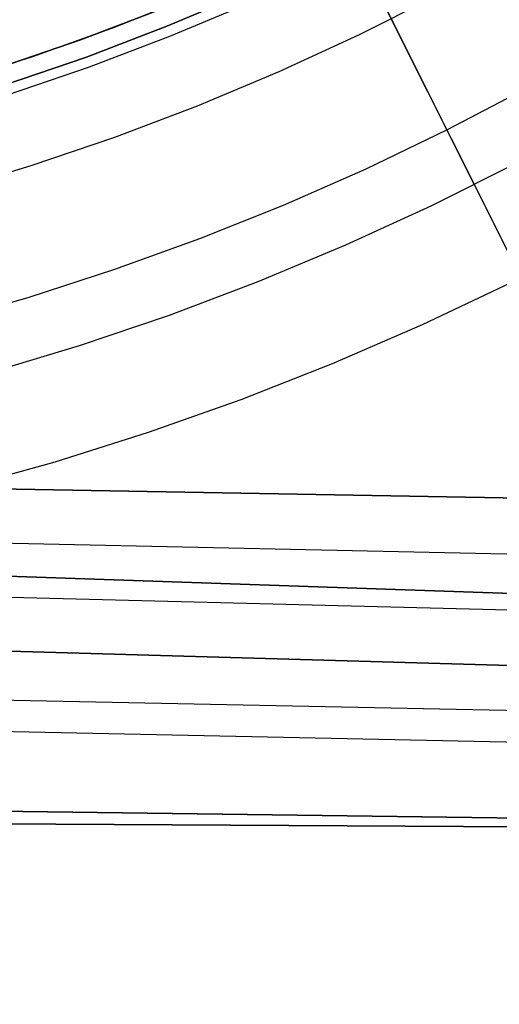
# Model space of a CAD drawing. Header units: millimetres. Extents: x 10871 to 12032, y -2698 to -1680.
# Tile 41 of 183: x 11475 to 11490, y -2147 to -2117. Entities that reach past the tile are written whole.
import ezdxf

# ---------------------------------------------------------------- set-up
doc = ezdxf.new("R2010")
doc.units = ezdxf.units.MM
doc.layers.add('1', color=7, linetype='Continuous')
doc.layers.add('color', color=7, linetype='Continuous')

msp = doc.modelspace()

# ---------------------------------------------------------------- linework, layer by layer
at = {"layer": '1', "color": 7, "true_color": 0xffffff}
for p, q in [((11481.986, -2116.385, 65.998), (11479.567, -2117.407, 65.998)), ((11479.567, -2117.407, 65.998), (11481.986, -2116.385, 65.998)), ((11485.435, -2117.658, 69.704), (11487.843, -2116.446, 69.704)), ((11485.435, -2117.658, 69.704), (11487.843, -2116.446, 69.704)), ((11479.655, -2117.709, 71.704), (11482.068, -2116.698, 71.704)), ((11479.655, -2117.709, 71.704), (11482.068, -2116.698, 71.704)), ((11479.36, -2116.891, 46.606), (11476.925, -2117.822, 46.606)), ((11479.36, -2116.891, 46.606), (11476.925, -2117.822, 46.606)), ((11476.925, -2117.822, 34.804), (11479.36, -2116.891, 34.804)), ((11479.36, -2116.891, 40.705), (11476.925, -2117.822, 40.705)), ((11479.36, -2116.891, 34.804), (11476.925, -2117.822, 34.804)), ((11479.567, -2117.407, 65.998), (11477.114, -2118.344, 65.998)), ((11477.114, -2118.344, 65.998), (11479.567, -2117.407, 65.998)), ((11482.986, -2118.785, 69.704), (11485.435, -2117.658, 69.704)), ((11482.986, -2118.785, 69.704), (11485.435, -2117.658, 69.704)), ((11476.925, -2117.822, 46.606), (11474.459, -2118.667, 46.606)), ((11476.925, -2117.822, 46.606), (11474.459, -2118.667, 46.606)), ((11474.459, -2118.667, 34.804), (11476.925, -2117.822, 34.804)), ((11476.925, -2117.822, 40.705), (11474.459, -2118.667, 40.705)), ((11476.925, -2117.822, 34.804), (11474.459, -2118.667, 34.804)), ((11477.208, -2118.637, 71.704), (11479.655, -2117.709, 71.704)), ((11477.208, -2118.637, 71.704), (11479.655, -2117.709, 71.704)), ((11477.114, -2118.344, 65.998), (11474.63, -2119.195, 65.998)), ((11474.63, -2119.195, 65.998), (11477.114, -2118.344, 65.998)), ((11474.731, -2119.48, 71.704), (11477.208, -2118.637, 71.704)), ((11474.731, -2119.48, 71.704), (11477.208, -2118.637, 71.704)), ((11480.5, -2119.828, 69.704), (11482.986, -2118.785, 69.704)), ((11480.5, -2119.828, 69.704), (11482.986, -2118.785, 69.704)), ((11477.98, -2120.783, 69.704), (11480.5, -2119.828, 69.704)), ((11477.98, -2120.783, 69.704), (11480.5, -2119.828, 69.704)), ((11475.428, -2121.652, 69.704), (11477.98, -2120.783, 69.704)), ((11475.428, -2121.652, 69.704), (11477.98, -2120.783, 69.704)), ((11472.848, -2122.431, 69.704), (11475.428, -2121.652, 69.704)), ((11472.848, -2122.431, 69.704), (11475.428, -2121.652, 69.704)), ((11487.359, -2126.495, 59.909), (11490.062, -2125.21, 59.909)), ((11487.359, -2126.495, 59.909), (11490.062, -2125.21, 59.909)), ((11484.613, -2127.686, 59.909), (11487.359, -2126.495, 59.909)), ((11484.613, -2127.686, 59.909), (11487.359, -2126.495, 59.909)), ((11481.827, -2128.781, 59.909), (11484.613, -2127.686, 59.909)), ((11481.827, -2128.781, 59.909), (11484.613, -2127.686, 59.909)), ((11479.006, -2129.781, 59.909), (11481.827, -2128.781, 59.909)), ((11479.006, -2129.781, 59.909), (11481.827, -2128.781, 59.909)), ((11476.152, -2130.682, 59.909), (11479.006, -2129.781, 59.909)), ((11476.152, -2130.682, 59.909), (11479.006, -2129.781, 59.909)), ((11473.268, -2131.485, 59.909), (11476.152, -2130.682, 59.909)), ((11473.268, -2131.485, 59.909), (11476.152, -2130.682, 59.909)), ((11392.278, -2131.31, 65.998), (11509.561, -2135.371, 65.998)), ((11509.561, -2135.371, 65.998), (11392.278, -2131.31, 65.998)), ((11509.591, -2132.125, 59.909), (11473.268, -2131.485, 59.909)), ((11473.268, -2131.485, 59.909), (11509.591, -2132.125, 59.909)), ((11392.274, -2132.745, 59.791), (11509.558, -2135.678, 59.902)), ((11466.08, -2132.975, 59.894), (11509.575, -2133.902, 59.907)), ((11392.27, -2134.083, 59.673), (11509.541, -2137.453, 59.894)), ((11509.541, -2137.453, 59.894), (11392.27, -2134.083, 59.673)), ((11392.264, -2136.281, 65.574), (11509.53, -2138.646, 65.953)), ((11392.261, -2137.169, 59.335), (11509.52, -2139.621, 59.879)), ((11509.5, -2141.788, 59.865), (11392.253, -2140.24, 58.896)), ((11392.253, -2140.24, 58.896), (11509.5, -2141.788, 59.865)), ((11392.25, -2141.222, 64.896), (11509.499, -2141.918, 65.87)), ((11509.499, -2141.918, 65.87), (11392.25, -2141.222, 64.896))]:
    msp.add_line(p, q, dxfattribs=at)
at = {"layer": 'color', "color": 254, "true_color": 0xcad1ee}
for p, q in [((11478.755, -2101.921, 17.504), (11517.695, -2179.618, -19.539)), ((11484.987, -2114.356, 13.749), (11519.662, -2183.545, -19.237)), ((11480.281, -2116.514, 34.804), (11477.875, -2117.47, 34.804)), ((11480.281, -2116.514, 24.276), (11477.875, -2117.47, 24.276)), ((11480.333, -2116.492, 13.749), (11477.954, -2117.44, 13.749)), ((11477.875, -2117.47, 34.804), (11475.437, -2118.343, 34.804)), ((11477.875, -2117.47, 24.276), (11475.437, -2118.343, 24.276)), ((11477.954, -2117.44, 13.749), (11475.544, -2118.307, 13.749)), ((11475.437, -2118.343, 34.804), (11472.971, -2119.131, 34.804)), ((11475.437, -2118.343, 24.276), (11472.971, -2119.131, 24.276)), ((11475.544, -2118.307, 13.749), (11473.106, -2119.09, 13.749)), ((11490.548, -2119.291, 8.613), (11488.11, -2120.565, 8.613)), ((11488.11, -2120.565, 8.613), (11485.63, -2121.756, 8.613)), ((11485.63, -2121.756, 8.613), (11483.111, -2122.864, 8.613)), ((11490.225, -2121.578, 9.992), (11487.638, -2122.874, 9.992)), ((11483.111, -2122.864, 8.613), (11480.557, -2123.886, 8.613)), ((11487.638, -2122.874, 9.992), (11485.008, -2124.08, 9.992)), ((11480.557, -2123.886, 8.613), (11477.97, -2124.822, 8.613)), ((11485.008, -2124.08, 9.992), (11482.338, -2125.195, 9.992)), ((11477.97, -2124.822, 8.613), (11475.353, -2125.671, 8.613)), ((11482.338, -2125.195, 9.992), (11479.631, -2126.217, 9.992)), ((11475.353, -2125.671, 8.613), (11472.709, -2126.432, 8.613)), ((11479.631, -2126.217, 9.992), (11476.891, -2127.145, 9.992)), ((11476.891, -2127.145, 9.992), (11474.12, -2127.978, 9.992))]:
    msp.add_line(p, q, dxfattribs=at)

doc.saveas('drawing.dxf')
